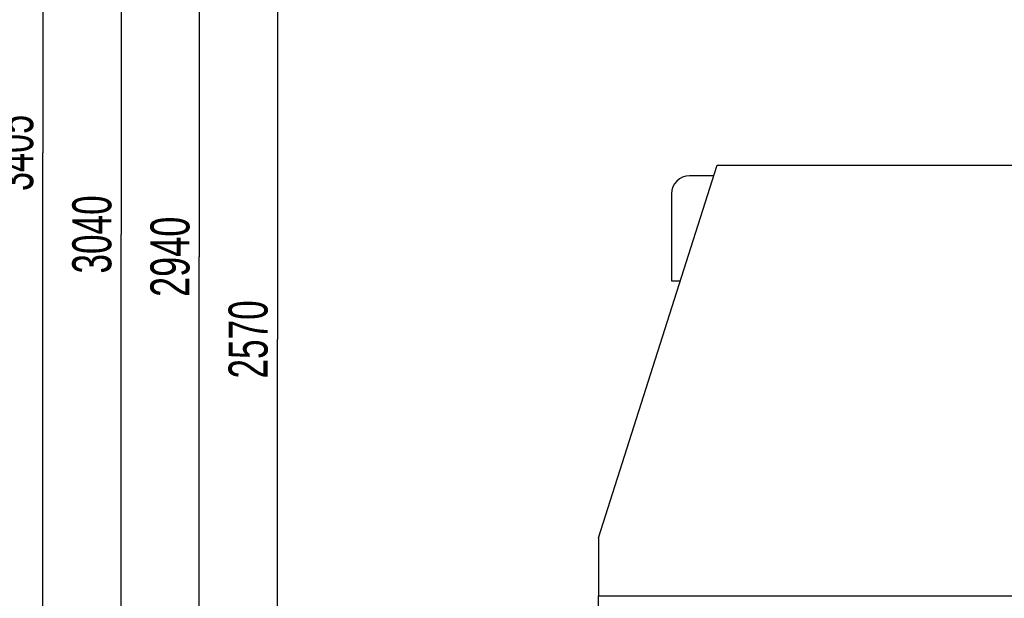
# Model space of a CAD drawing. Header units: millimetres. Extents: x 0 to 1189, y 0 to 841.
# Tile 8 of 173: x 84 to 172, y 272 to 324. Entities that reach past the tile are written whole.
import ezdxf
from ezdxf.enums import TextEntityAlignment as Align

# ---------------------------------------------------------------- set-up
doc = ezdxf.new("R2010")
doc.units = ezdxf.units.MM
doc.header["$LTSCALE"] = 65.395
doc.layers.get('0').update_dxf_attribs({"linetype": 'CONTINUOUS'})
for name, color, linetype in [('6M32E_GENSET_GENERATOR_ABL1093', 7, 'CONTINUOUS'), ('6M32E_GENSET_GENERATOR_T1_PBL1094', 7, 'CONTINUOUS'), ('links_14_VBL1092', 7, 'CONTINUOUS')]:
    doc.layers.add(name, color=color, linetype=linetype)
doc.styles.get("Standard").update_dxf_attribs({"font": 'txt', "width": 0.6})
doc.dimstyles.new('DIMSTYLE_2', dxfattribs={"dimtxt": 3.5, "dimasz": 3.5, "dimexe": 1.8, "dimexo": 0, "dimgap": 0.875, "dimtad": 1, "dimlfac": 25, "dimdsep": 46, "dimtxsty": 'Standard', "dimblk": '_FILLED', "dimblk1": '_FILLED', "dimblk2": '_FILLED', "dimcen": 0.09, "dimadec": 0, "dimazin": 0, "dimtp": 2, "dimtm": 2, "dimtfac": 1, "dimtofl": 0, "dimtmove": 0, "dimatfit": 3, "dimldrblk": '_FILLED', "dimfxl": 1, "dimtolj": 1, "dimarcsym": 0})

# ---------------------------------------------------------------- blocks, each defined once
blk = doc.blocks.new('_FILLED')
at = {"color": 0, "linetype": 'ByBlock'}
blk.add_solid([(0, 0), (-1, 0.167), (-1, -0.167)], dxfattribs=at)
blk = doc.blocks.new('*D10')
at = {"color": 6, "linetype": 'Continuous'}
for p, q in [((302.087, 346.755), (105.047, 346.755)), ((106.847, 346.755), (106.847, 295.355)), ((106.847, 243.955), (106.847, 295.355)), ((111.847, 243.955), (105.047, 243.955))]:
    blk.add_line(p, q, dxfattribs=at)
at = {"color": 6, "linetype": 'Continuous', "xscale": 3.5, "yscale": 3.5, "zscale": 3.5}
for p, rotation in [((106.847, 346.755), 90), ((106.847, 243.955), 270)]:
    blk.add_blockref('_FILLED', p, dxfattribs=dict(at, rotation=rotation))
at = {"color": 6, "linetype": 'Continuous', "width": 0.672619}
blk.add_text('2570', height=3.5, rotation=90, dxfattribs=at).set_placement((105.972, 295.355), align=Align.CENTER)
blk = doc.blocks.new('*D11')
at = {"color": 6, "linetype": 'Continuous'}
for p, q in [((295.727, 361.555), (98.047, 361.555)), ((99.847, 361.555), (99.847, 302.755)), ((99.847, 243.955), (99.847, 302.755)), ((111.847, 243.955), (98.047, 243.955))]:
    blk.add_line(p, q, dxfattribs=at)
at = {"color": 6, "linetype": 'Continuous', "xscale": 3.5, "yscale": 3.5, "zscale": 3.5}
for p, rotation in [((99.847, 361.555), 90), ((99.847, 243.955), 270)]:
    blk.add_blockref('_FILLED', p, dxfattribs=dict(at, rotation=rotation))
at = {"color": 6, "linetype": 'Continuous', "width": 0.690476}
blk.add_text('2940', height=3.5, rotation=90, dxfattribs=at).set_placement((98.972, 302.755), align=Align.CENTER)
blk = doc.blocks.new('*D12')
at = {"color": 6, "linetype": 'Continuous'}
for p, q in [((316.379, 365.555), (91.047, 365.555)), ((92.847, 365.555), (92.847, 304.755)), ((92.847, 243.955), (92.847, 304.755)), ((111.847, 243.955), (91.047, 243.955))]:
    blk.add_line(p, q, dxfattribs=at)
at = {"color": 6, "linetype": 'Continuous', "xscale": 3.5, "yscale": 3.5, "zscale": 3.5}
for p, rotation in [((92.847, 365.555), 90), ((92.847, 243.955), 270)]:
    blk.add_blockref('_FILLED', p, dxfattribs=dict(at, rotation=rotation))
at = {"color": 6, "linetype": 'Continuous', "width": 0.672619}
blk.add_text('3040', height=3.5, rotation=90, dxfattribs=at).set_placement((91.972, 304.755), align=Align.CENTER)
blk = doc.blocks.new('*D13')
at = {"color": 6, "linetype": 'Continuous'}
for p, q in [((316.379, 380.155), (84.047, 380.155)), ((85.847, 380.155), (85.847, 312.055)), ((85.847, 243.955), (85.847, 312.055)), ((111.847, 243.955), (84.047, 243.955))]:
    blk.add_line(p, q, dxfattribs=at)
at = {"color": 6, "linetype": 'Continuous', "xscale": 3.5, "yscale": 3.5, "zscale": 3.5}
for p, rotation in [((85.847, 380.155), 90), ((85.847, 243.955), 270)]:
    blk.add_blockref('_FILLED', p, dxfattribs=dict(at, rotation=rotation))
at = {"color": 6, "linetype": 'Continuous', "width": 0.654762}
blk.add_text('3405', height=3.5, rotation=90, dxfattribs=at).set_placement((84.972, 312.055), align=Align.CENTER)
blk = doc.blocks.new('6M32E_GENSET_GENERATOR_T1_PBL1094', base_point=(293.698, 266.655))
at = {"layer": '6M32E_GENSET_GENERATOR_T1_PBL1094', "color": 7, "linetype": 'Continuous'}
for p, q in [((135.607, 277.595), (146.259, 310.955)), ((146.259, 310.955), (217.676, 310.955)), ((145.952, 309.995), (143.759, 309.995)), ((142.159, 308.395), (142.159, 300.595)), ((142.159, 300.595), (142.951, 300.595)), ((135.607, 277.595), (135.607, 272.395)), ((135.607, 261.401), (135.607, 272.395)), ((135.607, 272.395), (228.327, 272.395))]:
    blk.add_line(p, q, dxfattribs=at)
blk.add_arc((143.759, 308.395), 1.6, 90, 180, dxfattribs=at)
blk = doc.blocks.new('6M32E_GENSET_GENERATOR_ABL1093', base_point=(293.698, 266.655))
at = {"layer": '6M32E_GENSET_GENERATOR_T1_PBL1094'}
blk.add_blockref('6M32E_GENSET_GENERATOR_T1_PBL1094', (293.698, 266.655), dxfattribs=at)
blk = doc.blocks.new('LINKS_14_VBL1092', base_point=(312.043, 276.055))
at = {"layer": '6M32E_GENSET_GENERATOR_ABL1093'}
blk.add_blockref('6M32E_GENSET_GENERATOR_ABL1093', (293.698, 266.655), dxfattribs=at)

msp = doc.modelspace()

# ---------------------------------------------------------------- block references
at = {"layer": 'links_14_VBL1092'}
msp.add_blockref('LINKS_14_VBL1092', (312.04282, 276.05542), dxfattribs=at)

# ---------------------------------------------------------------- dimensions: what is measured, and where the dimension line sits
at = {"color": 6, "linetype": 'Continuous'}
for base, p2, picture, middle in [((85.84746, 380.15542), (316.37946, 380.15542), '*D13', (85.84746, 311.72209)), ((92.84746, 365.55542), (316.37946, 365.55542), '*D12', (92.84746, 304.42208)), ((99.84746, 361.55542), (295.72666, 361.55542), '*D11', (99.84746, 302.42209)), ((106.84746, 346.75542), (302.08746, 346.75542), '*D10', (106.84746, 295.02209))]:
    dim = msp.add_linear_dim(base=base, p1=(111.84746, 243.95542), p2=p2, angle=90, dimstyle='DIMSTYLE_2', dxfattribs=at)
    dim.commit()
    dim.dimension.update_dxf_attribs({"geometry": picture, "text_midpoint": middle, "dimtype": 160})

doc.saveas('drawing.dxf')
